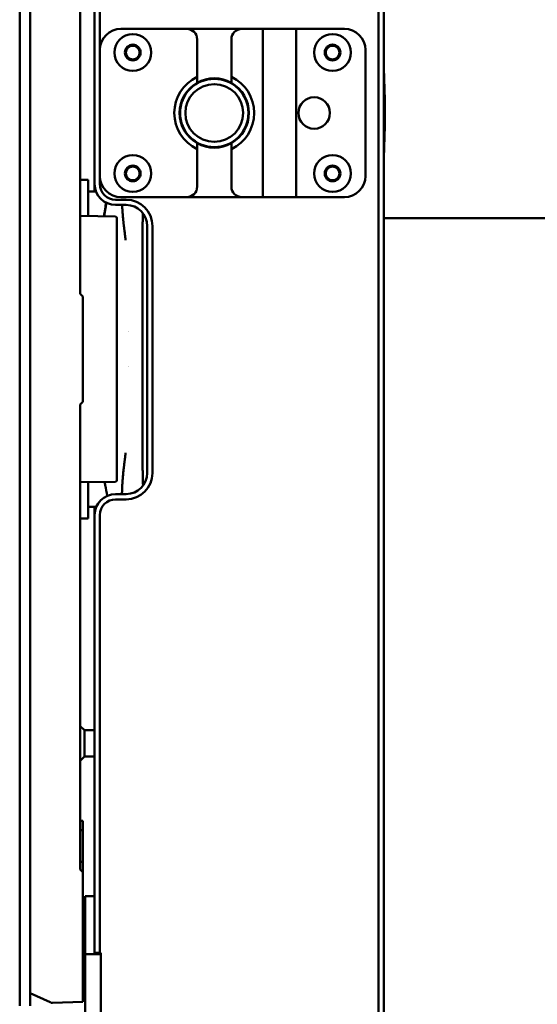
# Model space of a CAD drawing. Header units: millimetres. Extents: x 0 to 2239, y -60 to 841.
# Tile 62 of 151: x 692 to 790, y 530 to 718. Entities that reach past the tile are written whole.
import ezdxf

# ---------------------------------------------------------------- set-up
doc = ezdxf.new("R2010")
doc.units = ezdxf.units.MM
doc.layers.add('Bemaßung (ISO)', color=7, linetype='Continuous', lineweight=25)
doc.layers.add('Sichtbar (ISO)', color=7, linetype='Continuous', lineweight=50)
doc.styles.add('Notiztext (DIN)', font='isocpeur.ttf')
doc.dimstyles.new('Standard (DIN)', dxfattribs={"dimtxt": 3.5, "dimasz": 2.5, "dimexe": 2, "dimexo": 0.5, "dimgap": 0.5, "dimtad": 1, "dimrnd": 1e-08, "dimtxsty": 'Notiztext (DIN)', "dimcen": 0.09, "dimdle": 10, "dimclrd": 256, "dimclre": 256, "dimclrt": 256, "dimadec": 0, "dimazin": 0, "dimtfac": 1, "dimtmove": 0, "dimatfit": 3, "dimfxl": 1, "dimtolj": 1, "dimtzin": 0, "dimlwd": -1, "dimlwe": -1, "dimarcsym": 0})

# ---------------------------------------------------------------- blocks, each defined once
blk = doc.blocks.new('*D25')
at = {"layer": 'Bemaßung (ISO)', "transparency": 16777216}
for p, q in [((763.89, 780.06), (908.39, 780.06)), ((906.39, 777.56), (906.39, 282.56)), ((763.89, 280.06), (908.39, 280.06))]:
    blk.add_line(p, q, dxfattribs=at)
for points in [[(905.97, 777.56), (906.8, 777.56), (906.39, 780.06)], [(905.97, 282.56), (906.8, 282.56), (906.39, 280.06)]]:
    blk.add_solid(points, dxfattribs=at)
at = {"layer": 'Defpoints', "color": 0, "transparency": 16777216}
for p in [(763.39, 780.06), (763.39, 280.06), (906.39, 280.06)]:
    blk.add_point(p, dxfattribs=at)
at = {"layer": 'Bemaßung (ISO)', "transparency": 16777216, "insert": (902.39, 526.74), "char_height": 3.5, "attachment_point": 1, "rotation": 90, "style": 'Notiztext (DIN)'}
blk.add_mtext('\\A1;500', dxfattribs=at)
blk = doc.blocks.new('*D27')
at = {"layer": 'Bemaßung (ISO)', "transparency": 16777216}
for p, q in [((763.89, 780.06), (895.49, 780.06)), ((893.49, 682.56), (893.49, 777.56)), ((792.99, 680.06), (895.49, 680.06))]:
    blk.add_line(p, q, dxfattribs=at)
for points in [[(893.07, 777.56), (893.9, 777.56), (893.49, 780.06)], [(893.07, 682.56), (893.9, 682.56), (893.49, 680.06)]]:
    blk.add_solid(points, dxfattribs=at)
at = {"layer": 'Defpoints', "color": 0, "transparency": 16777216}
for p in [(763.39, 780.06), (893.49, 780.06), (792.49, 680.06)]:
    blk.add_point(p, dxfattribs=at)
at = {"layer": 'Bemaßung (ISO)', "transparency": 16777216, "insert": (889.49, 727.09), "char_height": 3.5, "attachment_point": 1, "rotation": 90, "style": 'Notiztext (DIN)'}
blk.add_mtext('\\A1;100', dxfattribs=at)

msp = doc.modelspace()

# ---------------------------------------------------------------- linework, layer by layer
at = {"layer": 'Sichtbar (ISO)'}
for p, q in [((691.885, 780.0629), (691.885, 530.2129)), ((693.885, 780.0629), (693.885, 530.2129)), ((703.385, 665.6379), (703.385, 754.1379)), ((706.135, 749.5629), (706.135, 686.5629)), ((707.135, 749.5629), (707.135, 712.0629)), ((760.135, 749.5629), (760.135, 310.5629)), ((761.135, 749.5629), (761.135, 310.5629)), ((723.635, 716.0629), (711.135, 716.0629)), ((723.635, 716.0629), (734.135, 716.0629)), ((738.135, 716.0629), (734.135, 716.0629)), ((744.435, 716.0629), (738.135, 716.0629)), ((738.135, 684.0629), (738.135, 716.0629)), ((753.635, 716.0629), (744.435, 716.0629)), ((744.435, 684.0629), (744.435, 716.0629)), ((725.635, 706.933), (725.635, 714.0629)), ((732.135, 706.933), (732.135, 714.0629)), ((707.135, 712.0629), (707.135, 688.0629)), ((757.635, 688.0629), (757.635, 712.0629)), ((725.635, 686.0629), (725.635, 693.1929)), ((732.135, 686.0629), (732.135, 693.1929)), ((707.135, 688.0629), (707.135, 686.5629)), ((703.385, 687.3379), (704.885, 687.3379)), ((704.885, 687.3379), (704.885, 680.4419)), ((706.135, 686.5629), (706.135, 685.1379)), ((704.885, 685.1379), (706.3975, 685.1379)), ((711.135, 684.0629), (723.635, 684.0629)), ((734.135, 684.0629), (723.635, 684.0629)), ((734.135, 684.0629), (738.135, 684.0629)), ((744.435, 684.0629), (738.135, 684.0629)), ((744.435, 684.0629), (753.635, 684.0629)), ((710.135, 683.5629), (712.135, 683.5629)), ((710.135, 682.5629), (712.135, 682.5629)), ((710.0903, 680.3511), (703.385, 680.4681)), ((710.385, 680.0511), (710.385, 670.6879)), ((761.135, 680.0629), (792.485, 680.0629)), ((716.135, 678.5629), (716.135, 631.5629)), ((717.135, 678.5629), (717.135, 631.5629)), ((710.385, 670.6879), (710.385, 639.5879)), ((703.385, 665.6379), (703.885, 665.1379)), ((703.885, 645.1379), (703.885, 665.1379)), ((715.2271, 664.4379), (715.2271, 664.4379)), ((715.2284, 657.5629), (715.2286, 657.5629)), ((703.885, 645.1379), (703.385, 644.6379)), ((703.385, 556.1379), (703.385, 644.6379)), ((710.385, 639.5879), (710.385, 630.2247)), ((710.0903, 629.9248), (703.385, 629.8077)), ((704.885, 629.8339), (704.885, 622.9379)), ((712.135, 627.5629), (710.135, 627.5629)), ((712.135, 626.5629), (710.135, 626.5629)), ((704.885, 625.1379), (706.4581, 625.1379)), ((706.135, 623.5629), (706.135, 625.1379)), ((703.385, 622.9379), (704.885, 622.9379)), ((706.135, 623.5629), (706.135, 540.3129)), ((707.135, 623.5629), (707.135, 540.3129)), ((704.185, 582.6379), (703.385, 583.4379)), ((704.185, 577.6379), (704.185, 582.6379)), ((704.185, 582.6379), (706.135, 582.6379)), ((704.185, 577.6379), (703.385, 576.8379)), ((704.185, 577.6379), (706.135, 577.6379)), ((703.385, 565.3899), (703.885, 565.3899)), ((703.885, 565.3899), (703.885, 563.6379)), ((703.385, 563.6379), (703.885, 563.6379)), ((703.885, 563.6379), (703.885, 557.5779)), ((703.385, 557.5779), (703.885, 557.5779)), ((703.885, 557.5779), (703.885, 555.6379)), ((703.385, 556.1379), (703.885, 555.6379)), ((703.885, 531.9865), (703.885, 555.6379)), ((704.335, 548.5629), (704.335, 551.0629)), ((706.135, 551.0629), (704.335, 551.0629)), ((704.335, 548.5629), (704.335, 541.0629)), ((704.335, 541.0629), (704.335, 540.0629)), ((704.335, 540.0629), (707.335, 540.0629)), ((704.335, 538.0629), (704.335, 540.0629)), ((706.135, 540.3129), (707.135, 540.3129)), ((707.135, 540.3129), (707.335, 540.3129)), ((707.335, 519.8129), (707.335, 540.3129)), ((704.335, 522.0629), (704.335, 538.0629)), ((693.885, 532.6379), (697.6653, 530.8786)), ((703.885, 531.9865), (703.885, 530.9871)), ((698.1221, 530.7859), (703.885, 530.9871))]:
    msp.add_line(p, q, dxfattribs=at)
for centre, radius in [((713.385, 711.5629), 3.5), ((751.385, 711.5629), 3.5), ((713.385, 711.5629), 1.5), ((713.385, 711.5629), 1.3), ((751.385, 711.5629), 1.5), ((751.385, 711.5629), 1.3), ((728.885, 700.0629), 6.5), ((728.885, 700.0629), 5.5), ((747.885, 700.0629), 3), ((713.385, 688.5629), 3.5), ((751.385, 688.5629), 3.5), ((713.385, 688.5629), 1.5), ((713.385, 688.5629), 1.3), ((751.385, 688.5629), 1.5), ((751.385, 688.5629), 1.3)]:
    msp.add_circle(centre, radius, dxfattribs=at)
for centre, radius, start, end in [((711.135, 712.0629), 4, 90, 180), ((723.635, 714.0629), 2, 0, 90), ((734.135, 714.0629), 2, 90, 180), ((753.635, 712.0629), 4, 0, 90), ((728.885, 700.0629), 7.6, 115.317348, 244.682652), ((728.885, 700.0629), 6.6, 60.499955, 119.500045), ((728.885, 700.0629), 7.6, 295.317348, 64.682652), ((728.885, 700.0629), 6.6, 119.500045, 240.499955), ((728.885, 700.0629), 6.6, 299.500045, 60.499955), ((728.885, 700.0629), 6.6, 240.499955, 299.500045), ((711.135, 688.0629), 4, 180, 270), ((753.635, 688.0629), 4, 270, 0), ((710.135, 686.5629), 4, 180.000003, 270), ((710.135, 686.5629), 3, 180.000002, 269.999999), ((723.635, 686.0629), 2, 270, 0), ((734.135, 686.0629), 2, 180, 270), ((712.135, 678.5629), 5, 0, 90), ((712.135, 678.5629), 4, 0, 90), ((710.085, 680.0511), 0.3, 0, 89), ((717.885, 656.9379), 5.5, 118.889258, 118.890406), ((717.885, 656.9379), 5, 122.099858, 122.101391), ((717.885, 656.9379), 5.5, 163.83932, 163.841266), ((717.885, 653.3379), 5.5, 196.154073, 196.156292), ((712.135, 631.5629), 5, 270, 0), ((712.135, 631.5629), 4, 270, 0), ((710.085, 630.2247), 0.3, 271, 0), ((710.135, 623.5629), 4, 90.000002, 180), ((710.135, 623.5629), 3, 90.000001, 180), ((698.0872, 531.7853), 1, 245.043485, 272)]:
    msp.add_arc(centre, radius, start, end, dxfattribs=at)
msp.add_ellipse((724.7047, 700.0629), major_axis=(0, -78.5442), ratio=0.46630766, start_param=1.46744811, end_param=1.67414454, dxfattribs=at)
for points, weights in [([(725.635, 706.933), (725.635, 706.3305), (725.635, 705.8073)], [1.0119729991, 1.01637057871, 1.01437217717]), ([(732.135, 705.8073), (732.135, 706.3305), (732.135, 706.933)], [1.01437217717, 1.01637057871, 1.0119729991]), ([(725.635, 694.3186), (725.635, 693.7954), (725.635, 693.1929)], [1.01437217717, 1.01637057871, 1.0119729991]), ([(732.135, 693.1929), (732.135, 693.7954), (732.135, 694.3186)], [1.0119729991, 1.01637057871, 1.01437217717])]:
    msp.add_rational_spline(points, weights, degree=2, dxfattribs=at)
for points, knots in [([(707.8944, 680.3894), (707.9675, 680.8638), (708.0484, 681.3387), (708.1949, 682.2058), (708.2631, 682.5991), (708.3321, 682.9923)], [0.182799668, 0.182799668, 0.182799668, 0.182799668, 0.330590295, 0.330590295, 0.45312105, 0.45312105, 0.45312105, 0.45312105]), ([(707.9514, 680.3884), (707.9558, 680.4169), (707.9601, 680.4448), (707.9644, 680.4723), (707.9661, 680.4836), (707.9678, 680.4948), (707.9696, 680.5059), (707.9803, 680.5745), (707.9906, 680.6399), (708.0005, 680.7022), (708.0048, 680.7294), (708.009, 680.756), (708.0132, 680.7819), (708.028, 680.8749), (708.0415, 680.9599), (708.053, 681.0316), (708.0604, 681.0774), (708.0669, 681.118), (708.0732, 681.1567), (708.0772, 681.1813), (708.081, 681.205), (708.0849, 681.2288), (708.0871, 681.2426), (708.0894, 681.2564), (708.0916, 681.2703), (708.0992, 681.3168), (708.1069, 681.3645), (708.1149, 681.4136), (708.1198, 681.4441), (708.1249, 681.4751), (708.13, 681.5069), (708.1356, 681.5414), (708.1414, 681.5766), (708.1473, 681.6129), (708.1485, 681.6203), (708.1497, 681.6277), (708.1509, 681.6351), (708.1581, 681.6792), (708.1656, 681.7248), (708.1731, 681.7707), (708.1764, 681.7904), (708.1796, 681.8102), (708.1829, 681.83), (708.1947, 681.9023), (708.2066, 681.9745), (708.2179, 682.0426), (708.2322, 682.1294), (708.2455, 682.2097), (708.2587, 682.2894), (708.2668, 682.3382), (708.2749, 682.3867), (708.2831, 682.4362), (708.2883, 682.4675), (708.2936, 682.4992), (708.299, 682.5313), (708.3128, 682.6141), (708.3272, 682.7005), (708.3422, 682.7904), (708.3454, 682.8094), (708.3486, 682.8286), (708.3519, 682.848), (708.3587, 682.8885), (708.3656, 682.9297), (708.3727, 682.9721)], [0.148549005, 0.148549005, 0.148549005, 0.148549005, 0.156236, 0.156236, 0.156236, 0.159398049, 0.159398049, 0.159398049, 0.178946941, 0.178946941, 0.178946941, 0.187469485, 0.187469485, 0.187469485, 0.218044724, 0.218044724, 0.218044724, 0.237593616, 0.237593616, 0.237593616, 0.249966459, 0.249966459, 0.249966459, 0.257142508, 0.257142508, 0.257142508, 0.281270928, 0.281270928, 0.281270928, 0.296240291, 0.296240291, 0.296240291, 0.312487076, 0.312487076, 0.312487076, 0.315789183, 0.315789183, 0.315789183, 0.335338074, 0.335338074, 0.335338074, 0.3437369, 0.3437369, 0.3437369, 0.374435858, 0.374435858, 0.374435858, 0.413533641, 0.413533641, 0.413533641, 0.437470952, 0.437470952, 0.437470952, 0.452631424, 0.452631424, 0.452631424, 0.491729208, 0.491729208, 0.491729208, 0.499998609, 0.499998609, 0.499998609, 0.517282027, 0.517282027, 0.517282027, 0.517282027]), ([(711.3715, 682.5629), (711.3753, 682.4763), (711.3831, 682.3035), (711.3958, 682.0496), (711.4096, 681.7986), (711.4246, 681.5487), (711.4381, 681.338), (711.45, 681.1633), (711.4629, 680.9828), (711.4773, 680.7913), (711.4942, 680.5808), (711.5132, 680.3569), (711.5354, 680.1117), (711.5601, 679.8548), (711.5794, 679.6613), (711.5989, 679.472), (711.6184, 679.2884), (711.6375, 679.1118), (711.6556, 678.948), (711.6674, 678.8439), (711.6729, 678.7954)], [0.37572927, 0.37572927, 0.37572927, 0.37572927, 0.406249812, 0.437499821, 0.468749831, 0.49999984, 0.53124985, 0.546874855, 0.56249986, 0.593749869, 0.609374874, 0.624999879, 0.656249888, 0.671874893, 0.687499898, 0.703124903, 0.718749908, 0.734374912, 0.749999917, 0.763803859, 0.763803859, 0.763803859, 0.763803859]), ([(715.3116, 680.9938), (715.3076, 680.8483), (715.3038, 680.7057), (715.3001, 680.5653), (715.2958, 680.4013), (715.2916, 680.2403), (715.2878, 680.0849), (715.2871, 680.0601), (715.2865, 680.0354), (715.2859, 680.011), (715.2812, 679.8199), (715.2769, 679.6393), (715.2728, 679.4548), (715.2697, 679.32), (715.2667, 679.1837), (715.2638, 679.0518), (715.259, 678.8285), (715.2544, 678.604), (715.2502, 678.3891), (715.2481, 678.2812), (715.2462, 678.1756), (715.2443, 678.0717), (715.2397, 677.8116), (715.2359, 677.5678), (715.2331, 677.3159), (715.2326, 677.2667), (715.2321, 677.2171), (715.2316, 677.1672), (715.2288, 676.8719), (715.2272, 676.5602), (715.2264, 676.2338), (715.2264, 676.2224), (715.2263, 676.211), (715.2263, 676.1996), (715.2255, 675.8657), (715.2254, 675.5165), (715.2253, 675.1502), (715.2253, 675.1449), (715.2253, 675.1396), (715.2253, 675.1343), (715.2252, 674.7924), (715.2251, 674.4356), (715.2251, 674.0658), (715.2251, 674.0333), (715.2251, 674.0006), (715.2251, 673.9678), (715.225, 673.6491), (715.2251, 673.321), (715.2251, 672.9821), (715.2251, 672.8905), (715.2251, 672.7982), (715.2251, 672.705), (715.2252, 672.4425), (715.2252, 672.1736), (715.2252, 671.898), (715.2253, 671.7138), (715.2253, 671.5267), (715.2253, 671.3366), (715.2253, 671.1649), (715.2254, 670.9907), (715.2254, 670.814), (715.2255, 670.5027), (715.2256, 670.1836), (715.2256, 669.8565), (715.2256, 669.8145), (715.2257, 669.7723), (715.2257, 669.73), (715.2258, 669.3779), (715.2259, 669.0166), (715.226, 668.646), (715.226, 668.5181), (715.226, 668.3891), (715.2261, 668.2591), (715.2261, 668.0303), (715.2262, 667.7981), (715.2262, 667.5621), (715.2263, 667.2283), (715.2264, 666.8869), (715.2265, 666.5367), (715.2265, 666.5172), (715.2265, 666.4976), (715.2265, 666.478), (715.2266, 666.1254), (715.2267, 665.764), (715.2268, 665.394), (715.2269, 665.1555), (715.227, 664.9135), (715.227, 664.668), (715.2271, 664.5495), (715.2271, 664.4301), (715.2271, 664.3101), (715.2272, 663.9541), (715.2273, 663.592), (715.2274, 663.226), (715.2275, 663.0413), (715.2275, 662.8555), (715.2276, 662.6692), (715.2277, 662.4938), (715.2277, 662.3179), (715.2278, 662.1421), (715.2279, 661.7781), (715.228, 661.4146), (715.2281, 661.0581), (715.2281, 660.9192), (715.2281, 660.7813), (715.2282, 660.6449), (715.2282, 660.4173), (715.2283, 660.1937), (715.2284, 659.974), (715.2285, 659.601), (715.2285, 659.2395), (715.2286, 658.89), (715.2286, 658.8522), (715.2286, 658.8145), (715.2286, 658.7769), (715.2286, 658.4424), (715.2287, 658.119), (715.2286, 657.8062), (715.2286, 657.5684), (715.2285, 657.3368), (715.2284, 657.1111), (715.2283, 656.9795), (715.2282, 656.8499), (715.2281, 656.7223), (715.2278, 656.3429), (715.2273, 655.9813), (715.2266, 655.6379)], [0.28800015, 0.28800015, 0.28800015, 0.28800015, 0.302756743, 0.302756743, 0.302756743, 0.32, 0.32, 0.32, 0.322753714, 0.322753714, 0.322753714, 0.344278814, 0.344278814, 0.344278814, 0.36, 0.36, 0.36, 0.386623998, 0.386623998, 0.386623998, 0.4, 0.4, 0.4, 0.4334575, 0.4334575, 0.4334575, 0.44, 0.44, 0.44, 0.478651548, 0.478651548, 0.478651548, 0.48, 0.48, 0.48, 0.51942782, 0.51942782, 0.51942782, 0.52, 0.52, 0.52, 0.556761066, 0.556761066, 0.556761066, 0.56, 0.56, 0.56, 0.591493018, 0.591493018, 0.591493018, 0.6, 0.6, 0.6, 0.623973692, 0.623973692, 0.623973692, 0.64, 0.64, 0.64, 0.654479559, 0.654479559, 0.654479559, 0.68, 0.68, 0.68, 0.683277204, 0.683277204, 0.683277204, 0.710578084, 0.710578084, 0.710578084, 0.72, 0.72, 0.72, 0.73656852, 0.73656852, 0.73656852, 0.76, 0.76, 0.76, 0.761306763, 0.761306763, 0.761306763, 0.784833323, 0.784833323, 0.784833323, 0.8, 0.8, 0.8, 0.80732384, 0.80732384, 0.80732384, 0.829036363, 0.829036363, 0.829036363, 0.84, 0.84, 0.84, 0.850316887, 0.850316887, 0.850316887, 0.871679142, 0.871679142, 0.871679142, 0.88, 0.88, 0.88, 0.893878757, 0.893878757, 0.893878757, 0.91744776, 0.91744776, 0.91744776, 0.92, 0.92, 0.92, 0.942727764, 0.942727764, 0.942727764, 0.96, 0.96, 0.96, 0.970067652, 0.970067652, 0.970067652, 1, 1, 1, 1]), ([(711.6729, 678.7954), (711.6799, 678.7342), (711.6932, 678.6194), (711.7131, 678.4508), (711.7324, 678.2894), (711.7511, 678.1348), (711.7685, 677.994), (711.786, 677.8532), (711.8115, 677.649), (711.8475, 677.3638), (711.8971, 676.9718), (711.957, 676.4869), (712.0031, 676.0972), (712.0264, 675.8935)], [0.763803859, 0.763803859, 0.763803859, 0.763803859, 0.781249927, 0.796874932, 0.812499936, 0.828124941, 0.843749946, 0.859374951, 0.874999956, 0.906249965, 0.937499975, 0.968749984, 1, 1, 1, 1]), ([(715.2266, 655.6379), (715.2266, 655.5758), (715.2266, 655.5106), (715.2265, 655.4424), (715.2265, 655.3741), (715.2265, 655.3028), (715.2265, 655.2286), (715.2264, 655.1544), (715.2264, 655.0775), (715.2264, 654.9975), (715.2263, 654.9175), (715.2263, 654.8344), (715.2263, 654.7482), (715.2262, 654.6851), (715.2262, 654.6202), (715.2262, 654.5536), (715.2262, 654.529), (715.2262, 654.5043), (715.2262, 654.4793), (715.2261, 654.3862), (715.2261, 654.2897), (715.226, 654.1893), (715.226, 654.089), (715.226, 653.9849), (715.2259, 653.8768), (715.2259, 653.7686), (715.2259, 653.6565), (715.2258, 653.5399), (715.2258, 653.5167), (715.2258, 653.4932), (715.2258, 653.4696), (715.2258, 653.375), (715.2257, 653.2774), (715.2257, 653.1769), (715.2257, 653.0514), (715.2256, 652.9211), (715.2256, 652.7857), (715.2256, 652.6571), (715.2255, 652.5239), (715.2255, 652.3857), (715.2255, 652.3785), (715.2255, 652.3712), (715.2255, 652.364), (715.2255, 652.218), (715.2254, 652.0667), (715.2254, 651.9094), (715.2254, 651.7521), (715.2253, 651.5889), (715.2253, 651.4194), (715.2253, 651.3805), (715.2253, 651.3413), (715.2253, 651.3017), (715.2252, 651.1689), (715.2252, 651.0321), (715.2252, 650.8914), (715.2252, 650.7087), (715.2251, 650.5192), (715.2251, 650.3223), (715.2251, 650.2876), (715.2251, 650.2528), (715.2251, 650.2177), (715.2251, 650.0532), (715.2251, 649.8838), (715.2251, 649.7089), (715.2251, 649.5234), (715.225, 649.3318), (715.225, 649.1337), (715.225, 649.1052), (715.225, 649.0766), (715.225, 649.0478), (715.225, 648.819), (715.225, 648.5814), (715.225, 648.3346), (715.225, 648.241), (715.225, 648.146), (715.225, 648.0497), (715.225, 647.892), (715.225, 647.7307), (715.225, 647.5656), (715.225, 647.3711), (715.225, 647.1712), (715.225, 646.9657), (715.225, 646.8901), (715.225, 646.8137), (715.225, 646.7366), (715.225, 646.4619), (715.225, 646.1772), (715.225, 645.8817), (715.225, 645.8687), (715.225, 645.8556), (715.225, 645.8425), (715.225, 645.5329), (715.225, 645.2113), (715.225, 644.8769), (715.225, 644.8506), (715.225, 644.8242), (715.225, 644.7977), (715.225, 644.4877), (715.225, 644.1667), (715.225, 643.8343), (715.225, 643.7942), (715.225, 643.754), (715.2251, 643.7136), (715.2251, 643.3902), (715.2251, 643.0559), (715.2251, 642.7094), (715.2251, 642.6829), (715.2251, 642.6564), (715.2251, 642.6297), (715.2252, 642.2809), (715.2252, 641.9199), (715.2253, 641.5458), (715.2253, 641.5282), (715.2253, 641.5107), (715.2253, 641.4931), (715.2254, 641.1604), (715.2255, 640.8175), (715.2255, 640.4618), (715.2256, 640.3669), (715.2256, 640.271), (715.2256, 640.1742), (715.2256, 639.9141), (715.2257, 639.6472), (715.2257, 639.3779), (715.2257, 639.1714), (715.2257, 638.9635), (715.2257, 638.7562), (715.2257, 638.6016), (715.2257, 638.4472), (715.2257, 638.2939), (715.2256, 637.9732), (715.2256, 637.6566), (715.2256, 637.3495), (715.2256, 637.3028), (715.2256, 637.2563), (715.2256, 637.2101), (715.2256, 636.8324), (715.2256, 636.4699), (715.2257, 636.1257), (715.2257, 636.1023), (715.2257, 636.079), (715.2257, 636.0558), (715.2258, 635.6983), (715.2259, 635.3612), (715.2267, 635.0421), (715.2268, 634.9979), (715.2269, 634.9541), (715.2271, 634.9106), (715.2282, 634.5729), (715.2302, 634.2559), (715.2334, 633.9599), (715.2336, 633.9426), (715.2338, 633.9253), (715.234, 633.9081), (715.2376, 633.5973), (715.2427, 633.3097), (715.2485, 633.0121), (715.2493, 632.9705), (715.2502, 632.9287), (715.251, 632.8868), (715.2562, 632.6292), (715.2618, 632.3655), (715.2676, 632.1111), (715.2698, 632.0145), (715.272, 631.9173), (715.2743, 631.8213), (715.2786, 631.6357), (715.2831, 631.4557), (715.2879, 631.2651), (715.2882, 631.2523), (715.2886, 631.2396), (715.2889, 631.2267), (715.2931, 631.0609), (715.2977, 630.888), (715.3025, 630.7106), (715.3065, 630.5627), (715.3106, 630.4118), (715.3149, 630.2565), (715.3158, 630.2236), (715.3167, 630.1906), (715.3176, 630.1575), (715.3226, 629.978), (715.3278, 629.7939), (715.3331, 629.6052), (715.3371, 629.4663), (715.3411, 629.325), (715.3453, 629.1812), (715.3453, 629.1797), (715.3453, 629.1783), (715.3454, 629.1768)], [0, 0, 0, 0, 0.023255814, 0.023255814, 0.023255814, 0.046511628, 0.046511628, 0.046511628, 0.069767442, 0.069767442, 0.069767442, 0.093023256, 0.093023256, 0.093023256, 0.110028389, 0.110028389, 0.110028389, 0.11627907, 0.11627907, 0.11627907, 0.139534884, 0.139534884, 0.139534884, 0.162790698, 0.162790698, 0.162790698, 0.186046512, 0.186046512, 0.186046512, 0.190686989, 0.190686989, 0.190686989, 0.209302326, 0.209302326, 0.209302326, 0.23255814, 0.23255814, 0.23255814, 0.25465547, 0.25465547, 0.25465547, 0.255813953, 0.255813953, 0.255813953, 0.279069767, 0.279069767, 0.279069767, 0.302325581, 0.302325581, 0.302325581, 0.307661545, 0.307661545, 0.307661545, 0.325581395, 0.325581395, 0.325581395, 0.348837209, 0.348837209, 0.348837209, 0.352928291, 0.352928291, 0.352928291, 0.372093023, 0.372093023, 0.372093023, 0.392427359, 0.392427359, 0.392427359, 0.395348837, 0.395348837, 0.395348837, 0.418604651, 0.418604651, 0.418604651, 0.4274256, 0.4274256, 0.4274256, 0.441860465, 0.441860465, 0.441860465, 0.458863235, 0.458863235, 0.458863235, 0.465116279, 0.465116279, 0.465116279, 0.487389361, 0.487389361, 0.487389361, 0.488372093, 0.488372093, 0.488372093, 0.511627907, 0.511627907, 0.511627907, 0.513458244, 0.513458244, 0.513458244, 0.534883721, 0.534883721, 0.534883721, 0.537465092, 0.537465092, 0.537465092, 0.558139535, 0.558139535, 0.558139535, 0.559720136, 0.559720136, 0.559720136, 0.580426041, 0.580426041, 0.580426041, 0.581395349, 0.581395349, 0.581395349, 0.599750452, 0.599750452, 0.599750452, 0.604651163, 0.604651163, 0.604651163, 0.617816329, 0.617816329, 0.617816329, 0.627906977, 0.627906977, 0.627906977, 0.635431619, 0.635431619, 0.635431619, 0.651162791, 0.651162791, 0.651162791, 0.653556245, 0.653556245, 0.653556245, 0.673091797, 0.673091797, 0.673091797, 0.674418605, 0.674418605, 0.674418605, 0.694846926, 0.694846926, 0.694846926, 0.697674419, 0.697674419, 0.697674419, 0.719642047, 0.719642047, 0.719642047, 0.720930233, 0.720930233, 0.720930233, 0.744186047, 0.744186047, 0.744186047, 0.747439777, 0.747439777, 0.747439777, 0.76744186, 0.76744186, 0.76744186, 0.77503338, 0.77503338, 0.77503338, 0.789717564, 0.789717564, 0.789717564, 0.790697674, 0.790697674, 0.790697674, 0.803375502, 0.803375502, 0.803375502, 0.813953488, 0.813953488, 0.813953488, 0.816189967, 0.816189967, 0.816189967, 0.828296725, 0.828296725, 0.828296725, 0.837209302, 0.837209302, 0.837209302, 0.837299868, 0.837299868, 0.837299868, 0.837299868]), ([(712.0264, 635.3824), (712.003, 635.1773), (711.9692, 634.8916), (711.9287, 634.5592), (711.9009, 634.3354), (711.8762, 634.1381), (711.854, 633.9613), (711.8334, 633.799), (711.8078, 633.5967), (711.7841, 633.4074), (711.7614, 633.2232), (711.7448, 633.087), (711.7284, 632.9518), (711.713, 632.8226), (711.6978, 632.6932), (711.6821, 632.5578), (711.6652, 632.4104), (711.6468, 632.2464), (711.6276, 632.071), (711.6021, 631.8342), (711.5776, 631.5975), (711.5539, 631.3554), (711.5309, 631.1118), (711.5039, 630.8081), (711.4779, 630.4923), (711.46, 630.2582), (711.4446, 630.0368), (711.428, 629.7829), (711.411, 629.5036), (711.3952, 629.2183), (711.3807, 628.9223), (711.3669, 628.6075), (711.3542, 628.2878), (711.3434, 627.992), (711.3357, 627.7584), (711.3312, 627.6135), (711.3296, 627.5629)], [0, 0, 0, 0, 0.031249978, 0.046874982, 0.062499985, 0.078124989, 0.093749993, 0.109374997, 0.125000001, 0.156250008, 0.171875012, 0.187500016, 0.20312502, 0.218750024, 0.234375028, 0.250000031, 0.265625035, 0.281250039, 0.296875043, 0.312500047, 0.343750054, 0.359375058, 0.375000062, 0.40625007, 0.437500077, 0.468750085, 0.500000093, 0.5312501, 0.562500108, 0.593750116, 0.625000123, 0.656250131, 0.687500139, 0.718750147, 0.750000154, 0.766377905, 0.766377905, 0.766377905, 0.766377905]), ([(708.517, 627.2211), (708.3948, 627.8971), (708.2758, 628.5734), (708.1237, 629.463), (708.0877, 629.6761), (708.0521, 629.8892)], [0.36482472, 0.36482472, 0.36482472, 0.36482472, 0.575772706, 0.575772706, 0.642068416, 0.642068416, 0.642068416, 0.642068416])]:
    msp.add_open_spline(points, degree=3, knots=knots, dxfattribs=at)

# ---------------------------------------------------------------- dimensions: what is measured, and where the dimension line sits
at = {"layer": 'Bemaßung (ISO)'}
for base, p1, p2, angle, picture, middle in [((906.385, 280.0629), (763.385, 780.0629), (763.385, 280.0629), 90, '*D25', (906.385, 530.0629)), ((893.485, 780.0629), (792.485, 680.0629), (763.385, 780.0629), 270, '*D27', (893.485, 730.0629))]:
    dim = msp.add_linear_dim(base=base, p1=p1, p2=p2, angle=angle, dimstyle='Standard (DIN)', override={"dimgap": 0.5, "dimdec": 2, "dimtol": 0, "dimlim": 0, "dimtp": 0, "dimtm": 0, "dimtdec": 2, "dimtofl": 0, "dimatfit": 1}, dxfattribs=at)
    dim.commit()
    dim.dimension.update_dxf_attribs({"geometry": picture, "text_midpoint": middle, "dimtype": 160})

doc.saveas('drawing.dxf')
